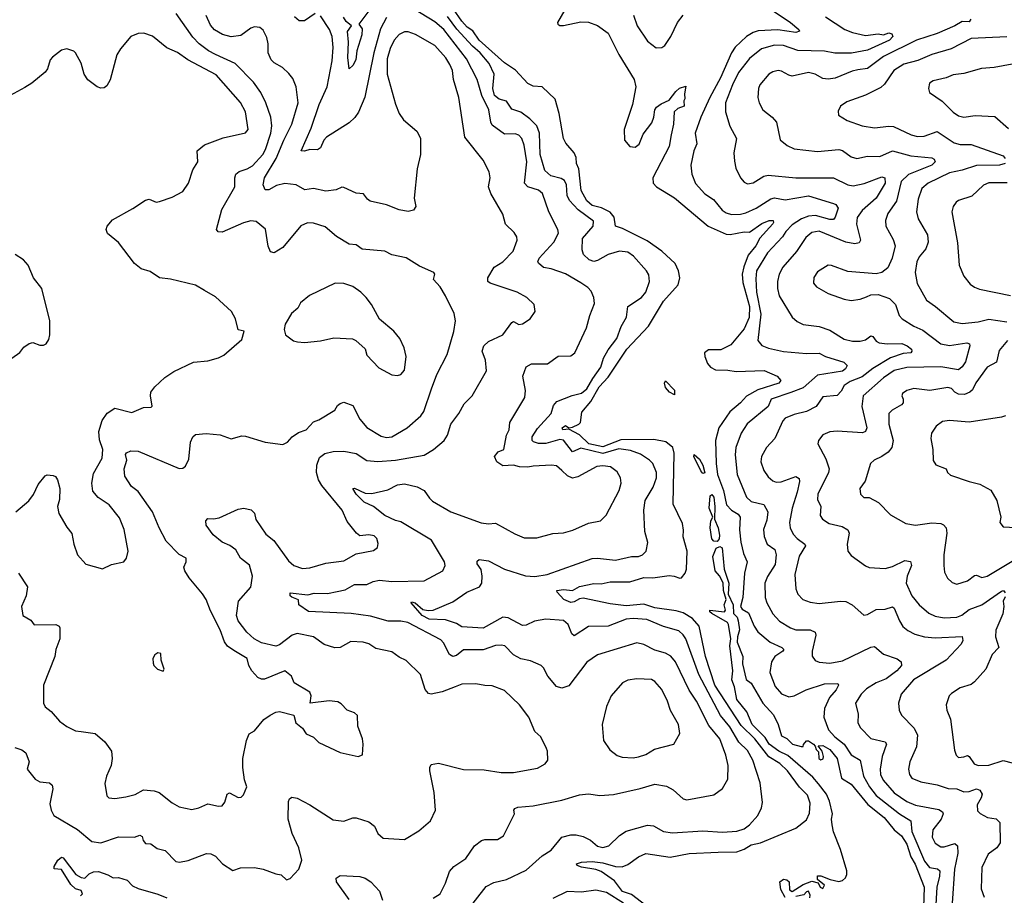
# Model space of a CAD drawing. Extents: x 1245432 to 1420865, y 606325 to 671314.
# Tile 51 of 256: x 1271042 to 1276551, y 650299 to 655200. Entities that reach past the tile are written whole.
import ezdxf

# ---------------------------------------------------------------- set-up
doc = ezdxf.new("R2010")
doc.units = 0

msp = doc.modelspace()

# ---------------------------------------------------------------- linework, layer by layer
at = {"layer": '0CON20XD'}
for points in [[(1275235.5, 655265), (1275354.3, 655185), (1275401.4, 655145), (1275404.2, 655135), (1275385, 655128.9), (1275283.1, 655143.1), (1275172.9, 655137.1), (1275145, 655128.6), (1275107.7, 655105), (1275045, 655045.4), (1275024.3, 655015), (1274963.3, 654875), (1274904.1, 654764.1), (1274853.3, 654655), (1274821.8, 654565), (1274830, 654505), (1274814.5, 654465), (1274797.5, 654385), (1274801.9, 654335), (1274823.9, 654283.9), (1274876, 654226), (1274923.5, 654193.5), (1274973.1, 654133.1), (1274995, 654118.8), (1275025, 654110), (1275075, 654110.6), (1275105, 654118.4), (1275162.5, 654145), (1275245, 654197.5), (1275265, 654202.7), (1275325, 654191.1), (1275455, 654213.2), (1275595, 654171.1), (1275608, 654165), (1275622, 654145), (1275605.4, 654095), (1275595, 654081.1), (1275575, 654080.7), (1275495, 654104.1), (1275455, 654099.5), (1275416.1, 654085), (1275365, 654051.3), (1275328, 654015), (1275310, 653985), (1275225.3, 653894.7), (1275165.4, 653795), (1275160.7, 653749.3), (1275165.3, 653675), (1275188.3, 653551.7), (1275171.8, 653405), (1275195, 653375.6), (1275231.8, 653361.8), (1275315, 653341.8), (1275445, 653332.1), (1275515, 653333.1), (1275551.4, 653315), (1275653, 653283), (1275671.2, 653265), (1275663.3, 653245), (1275645, 653232.6), (1275505, 653210.4), (1275425, 653138.4), (1275356.7, 653113.3), (1275246, 653075), (1275230, 653035), (1275113, 652937), (1275079.2, 652885), (1275049.7, 652805), (1275044.7, 652765), (1275056.7, 652655), (1275107.7, 652527.7), (1275135, 652503.2), (1275206, 652486), (1275227.8, 652445), (1275221.7, 652398.3), (1275204.6, 652345.4), (1275207.1, 652307.1), (1275224.2, 652265), (1275267.8, 652235), (1275275.4, 652205), (1275268.7, 652151.3), (1275225.9, 652084.1), (1275211.3, 652045), (1275213.4, 651965), (1275223.2, 651935), (1275255.6, 651875), (1275294.1, 651834.1), (1275355.3, 651795.3), (1275385, 651785.3), (1275465, 651784), (1275492, 651772), (1275497.1, 651755), (1275475.7, 651665.7), (1275476.7, 651636.7), (1275493.1, 651613.1), (1275514.6, 651604.6), (1275575, 651597.5), (1275645, 651611.4), (1275805, 651686.8), (1275825, 651690.5), (1275875, 651648.9), (1275952.4, 651622.4), (1275974.4, 651605), (1275975.5, 651585), (1275950, 651555), (1275890.4, 651509.6), (1275835, 651487.8), (1275780, 651455), (1275749.4, 651425), (1275719.2, 651375), (1275732.6, 651312.6), (1275732.2, 651265), (1275746.2, 651236.2), (1275805, 651176.4), (1275885, 651157.9), (1275892.3, 651145), (1275868.4, 651075), (1275856.4, 651005), (1275857.5, 650975), (1275872.6, 650942.6), (1275935, 650872.2), (1276005, 650823.7), (1276055, 650803.2), (1276185, 650778.9), (1276206, 650766), (1276209.5, 650755), (1276198.2, 650725), (1276151.2, 650665), (1276147.1, 650625), (1276165, 650591.1), (1276195, 650570.4), (1276215, 650570), (1276275, 650587.8), (1276290, 650575), (1276291.2, 650535), (1276273, 650445), (1276259.2, 650255)], [(1271015, 651126), (1271053.9, 651113.9), (1271075.7, 651095.7), (1271095.7, 651045), (1271084.3, 651005), (1271127.9, 650947.9), (1271154.5, 650934.5), (1271207.9, 650927.9), (1271224.3, 650915), (1271227.5, 650895), (1271210.2, 650810.2), (1271217.3, 650775), (1271232.2, 650745), (1271365, 650666.8), (1271445, 650599.1), (1271495, 650592.5), (1271595, 650626.2), (1271685, 650623.6), (1271715, 650636.2), (1271727.5, 650627.5), (1271732.5, 650605), (1271745, 650589.4), (1271775, 650586.9), (1271810.9, 650560.9), (1271855, 650550), (1271915, 650488.8), (1271935.6, 650484.4), (1271985, 650494.4), (1272087.5, 650532.5), (1272110.7, 650530.7), (1272137.2, 650517.2), (1272176.7, 650475), (1272235, 650437.5), (1272277, 650453), (1272356.4, 650453.6), (1272405, 650445.7), (1272475, 650419.2), (1272505, 650414), (1272535, 650386), (1272555, 650392.5), (1272602.9, 650445), (1272620, 650495), (1272603.5, 650565), (1272566.1, 650645), (1272544.7, 650725), (1272545.6, 650824.4), (1272550.6, 650839.4), (1272565, 650847.5), (1272595, 650842.5), (1272665.5, 650805.5), (1272795, 650721.4), (1272855, 650712.9), (1272905, 650732.5), (1272925, 650732.9), (1272995, 650710), (1273028, 650685), (1273045.6, 650645), (1273075, 650619.4), (1273195, 650610.8), (1273275, 650659.2), (1273340.8, 650715), (1273368.6, 650775), (1273361.4, 650875), (1273335.8, 650995), (1273336.2, 651015), (1273345, 651030), (1273385, 651038), (1273525, 651003.5), (1273640.9, 651000.9), (1273735, 650986.7), (1273805, 650986.7), (1273939.8, 651010.2), (1273982, 651035), (1273996.2, 651055), (1273996, 651105), (1273990.3, 651120.3), (1273957.5, 651185), (1273924.4, 651215), (1273890.6, 651295), (1273838.6, 651365), (1273753.8, 651445), (1273685, 651472), (1273645, 651472.5), (1273595, 651482.5), (1273515, 651480.6), (1273478, 651465), (1273405, 651436.9), (1273345, 651424.4), (1273328.7, 651428.7), (1273310, 651450), (1273284.2, 651535), (1273205, 651612.9), (1273165, 651631.9), (1273125, 651661.4), (1273035, 651680.9), (1272995, 651706.4), (1272964.4, 651715.6), (1272895, 651719.2), (1272835, 651685.8), (1272805, 651684.4), (1272745, 651703.1), (1272686.7, 651745), (1272593.8, 651763.8), (1272565.6, 651755), (1272495, 651701.1), (1272475, 651694), (1272395, 651711.9), (1272354.6, 651735), (1272312.5, 651772.5), (1272264.8, 651834.8), (1272254.7, 651865), (1272265.5, 651945), (1272335.7, 652024.3), (1272343.6, 652085), (1272327.3, 652147.2), (1272277.8, 652185), (1272252, 652232), (1272217.3, 652257.3), (1272174.7, 652274.7), (1272125, 652315.7), (1272085, 652370), (1272083.8, 652395), (1272095, 652408), (1272125.7, 652405.7), (1272158.2, 652411.8), (1272265, 652460.8), (1272295.5, 652465.5), (1272336.2, 652456.2), (1272355, 652438), (1272362.9, 652402.9), (1272419.7, 652319.7), (1272463, 652285), (1272545, 652170.9), (1272575, 652144.6), (1272625, 652128.8), (1272665, 652132.2), (1272755, 652157.1), (1272855, 652170.9), (1272925, 652210), (1273021.2, 652228.8), (1273044.2, 652245.8), (1273047.3, 652267.3), (1273039.6, 652295), (1273025, 652311.2), (1272995, 652316.9), (1272945, 652310), (1272925.8, 652325), (1272875, 652390.8), (1272845.3, 652455.3), (1272732.7, 652592.7), (1272713.9, 652625), (1272702.9, 652665), (1272703.6, 652706.4), (1272719.8, 652750.2), (1272748.3, 652771.7), (1272795, 652782.2), (1272855, 652785.4), (1272925, 652771.1), (1272985, 652732.5), (1273045, 652727.4), (1273145, 652734.2), (1273305, 652762), (1273356.9, 652795), (1273416, 652844), (1273435.3, 652874.7), (1273455, 652935.8), (1273499.2, 652995), (1273529.7, 653050.3), (1273574.2, 653095), (1273654.5, 653235), (1273647.3, 653295), (1273630, 653345), (1273639.5, 653375), (1273665, 653399.1), (1273745, 653435.6), (1273795, 653504.3), (1273805, 653510.8), (1273835, 653494.3), (1273855, 653497.5), (1273898.8, 653525), (1273925.9, 653565.9), (1273920, 653605), (1273878.8, 653645), (1273825, 653675.6), (1273674.5, 653724.5), (1273662, 653735), (1273661.2, 653755), (1273697.5, 653815), (1273745.5, 653845), (1273802.5, 653905), (1273825.9, 653965.9), (1273823.8, 653985), (1273807.9, 654007.9), (1273760.6, 654055), (1273745, 654111.2), (1273677.2, 654227.2), (1273665.6, 654265), (1273674.3, 654315), (1273668.6, 654348.6), (1273635, 654414.2), (1273532.9, 654542.9), (1273499.2, 654765), (1273469.1, 654865), (1273464, 654915), (1273449.2, 654949.2), (1273425.6, 654985.6), (1273365, 655056.2), (1273257, 655117), (1273215, 655132.7), (1273195, 655132.7), (1273165, 655117.3), (1273137.1, 655085), (1273115, 655039.2), (1273098.8, 654981.2), (1273098.8, 654895), (1273145, 654726.2), (1273164.7, 654674.7), (1273190.1, 654640.1), (1273264.4, 654575), (1273285, 654536.7), (1273284.5, 654445), (1273266.4, 654365), (1273249.7, 654200.3), (1273259.2, 654155), (1273245, 654134), (1273215, 654125.8), (1273165, 654135.7), (1273095, 654163.1), (1273003.6, 654183.6), (1272987.5, 654195), (1272965, 654225.8), (1272925, 654229.2), (1272855, 654260.8), (1272845, 654262), (1272813.2, 654246.8), (1272755, 654240.5), (1272685, 654254.4), (1272637.7, 654247.7), (1272588, 654275), (1272525, 654282.4), (1272478.4, 654271.6), (1272435, 654246.9), (1272415, 654248.1), (1272404.2, 654275), (1272411.1, 654315), (1272476.6, 654423.4), (1272518.9, 654525), (1272565, 654614.4), (1272599.2, 654735), (1272589.6, 654825), (1272570.6, 654870.6), (1272548.3, 654898.3), (1272511.9, 654931.9), (1272465, 654958.5), (1272449.6, 654975), (1272432.5, 655015), (1272432.9, 655065), (1272425, 655100), (1272405, 655142), (1272385, 655157.1), (1272355, 655160), (1272335, 655152.9), (1272278.6, 655111.4), (1272225, 655103.3), (1272176.4, 655116.4), (1272132.8, 655142.8), (1272108.7, 655168.7), (1272085, 655223.3)], [(1272445, 653900), (1272432.4, 653932.4), (1272416.8, 654026.8), (1272365, 654070), (1272335, 654073.3), (1272295, 654063.6), (1272175, 654010.6), (1272152.6, 654012.6), (1272143.3, 654025), (1272172.7, 654137.3), (1272245.3, 654264.7), (1272245.6, 654315), (1272251.9, 654335), (1272269.1, 654350.9), (1272315.3, 654364.7), (1272345, 654381.5), (1272402, 654445), (1272416.9, 654473.1), (1272447.1, 654565), (1272452.9, 654605), (1272446.5, 654655), (1272418.9, 654735), (1272391.6, 654791.6), (1272350.1, 654850.1), (1272247.8, 654955), (1272137.1, 655005), (1272097.5, 655025), (1272045.5, 655065), (1272011.5, 655101.5), (1271917.3, 655235)], [(1272695, 655234.3), (1272635, 655194.4), (1272605, 655192.9), (1272580, 655215)], [(1273095, 655211.5), (1273060.6, 655149.4), (1273023.3, 655015), (1272973.3, 654766.7), (1272938, 654682), (1272918, 654652), (1272885, 654623.5), (1272757.7, 654542.3), (1272743.9, 654526.1), (1272725, 654482), (1272707.8, 654472.2), (1272665, 654473.9), (1272634.6, 654464.6), (1272615.9, 654465.9), (1272672.2, 654592.2), (1272718.4, 654725), (1272762.9, 654825), (1272789.6, 654970.4), (1272795.2, 655045), (1272790, 655105), (1272774.7, 655145), (1272725, 655221.9)], [(1272995, 655250), (1272938.9, 655175), (1272958.8, 655148.8), (1272955.9, 655115), (1272928.8, 655025), (1272922.9, 654975), (1272905, 654943.1), (1272885, 654924.2), (1272877.6, 654987.6), (1272881.6, 655075), (1272876.9, 655133.1), (1272898.1, 655165), (1272869.4, 655189.4), (1272853.8, 655213.8)], [(1273545, 650212.3), (1273652.5, 650347.5), (1273695, 650371.1), (1273765, 650386.9), (1273875, 650439.1), (1273965, 650519.2), (1274015, 650550.8), (1274075, 650623.3), (1274125, 650637.1), (1274155, 650637.1), (1274195, 650627.5), (1274235, 650607.1), (1274275, 650573.3), (1274305, 650567.1), (1274338.6, 650575), (1274397.3, 650632.7), (1274435, 650657.3), (1274555, 650691.1), (1274588.2, 650688.2), (1274645, 650655.5), (1274695, 650648.5), (1274865, 650659.2), (1274975, 650651.5), (1275055, 650657.5), (1275095, 650670), (1275125, 650693.3), (1275171.9, 650745), (1275192.2, 650787.8), (1275198.7, 650818.7), (1275185, 650928.8), (1275144.6, 651055), (1275115, 651110), (1275065.5, 651155.5), (1275015, 651242.4), (1274964, 651305), (1274841, 651535), (1274769.4, 651735), (1274755, 651757.1), (1274729.5, 651779.5), (1274645, 651804.1), (1274551.7, 651841.7), (1274475, 651848.6), (1274435, 651844.2), (1274335, 651804.7), (1274225, 651803.8), (1274145, 651751.9), (1274132, 651762), (1274111.5, 651815), (1274085, 651836.8), (1273985.3, 651845.3), (1273922.7, 651832.7), (1273875, 651810.8), (1273855, 651809.6), (1273775, 651851.1), (1273745, 651855.7), (1273635, 651794.6), (1273515, 651800.8), (1273485, 651819.4), (1273425, 651840.5), (1273332.1, 651845), (1273294.2, 651865), (1273231.8, 651935), (1273235, 651940.8), (1273255, 651935.4), (1273297.9, 651897.9), (1273327.6, 651892.4), (1273355, 651895.6), (1273465, 651940.5), (1273544.2, 651995), (1273614.6, 652025.4), (1273627.8, 652045), (1273630, 652085), (1273623.3, 652123.3), (1273601.9, 652155), (1273601.1, 652168.9), (1273612.1, 652177.9), (1273665, 652171.4), (1273754.6, 652124.6), (1273872.4, 652087.6), (1273925, 652082.7), (1273993.3, 652095), (1274245, 652183.8), (1274275, 652186.4), (1274375, 652175.4), (1274465, 652194.5), (1274505, 652195.5), (1274525.8, 652205), (1274547.1, 652225), (1274555.7, 652274.3), (1274538.9, 652335), (1274534.5, 652455), (1274541.1, 652508.9), (1274586.5, 652583.5), (1274604.6, 652635), (1274604.6, 652665), (1274584.8, 652714.8), (1274565.4, 652735), (1274515, 652767.2), (1274459.2, 652789.2), (1274395, 652798), (1274305, 652772.3), (1274181.6, 652801.6), (1274135, 652780.8), (1274085, 652846.7), (1274065, 652850.3), (1273985, 652827.9), (1273945, 652827.5), (1273916.8, 652836.8), (1273910.2, 652845), (1273909.2, 652865), (1273938.4, 652911.6), (1274015.2, 652994.8), (1274029.2, 653040.8), (1274047.7, 653062.3), (1274133.4, 653096.6), (1274185, 653109.7), (1274215, 653133.4), (1274247.9, 653192.1), (1274293.4, 653255), (1274309.2, 653305), (1274335, 653351.9), (1274383.8, 653415), (1274407.3, 653482.7), (1274436.9, 653535), (1274445.5, 653594.5), (1274521.9, 653645), (1274545, 653674.3), (1274565.4, 653735), (1274561.7, 653771.7), (1274548.9, 653795), (1274475.7, 653875.7), (1274445, 653898.8), (1274397.5, 653905), (1274335, 653885.9), (1274275, 653851.1), (1274255, 653846.2), (1274228.6, 653855), (1274196.9, 653885), (1274189.1, 653910.9), (1274191.5, 653975), (1274250.9, 654045), (1274251.7, 654071.7), (1274165.9, 654135.9), (1274118.2, 654188.2), (1274104.7, 654215), (1274101.2, 654275), (1274090.5, 654300.5), (1274071.2, 654311.2), (1274014.5, 654325), (1273980.3, 654355), (1273954.5, 654445), (1273951.1, 654565), (1273935.1, 654605.1), (1273896.9, 654645), (1273845, 654681.8), (1273795, 654700), (1273765, 654743.5), (1273725, 654754.8), (1273698.8, 654775), (1273689, 654815), (1273697, 654895), (1273668.1, 654955), (1273618.4, 655015), (1273575, 655051.7), (1273487.6, 655147.6), (1273435, 655217.3)], [(1273541.3, 654981.3), (1273415, 655144.1), (1273365, 655188.8), (1273245, 655260.8)], [(1274545, 650240.9), (1274465, 650303.2), (1274415, 650319.2), (1274369.5, 650379.5), (1274295, 650432.5), (1274265, 650443.7), (1274185, 650456.6), (1274162, 650465), (1274158, 650475), (1274185.3, 650484.7), (1274245, 650487.9), (1274305, 650480.5), (1274375, 650460), (1274412.2, 650457.8), (1274445, 650471.4), (1274504, 650515), (1274545, 650532.2), (1274681.9, 650511.9), (1274787.9, 650532.1), (1274950.5, 650539.5), (1275055, 650541.6), (1275095, 650556.1), (1275135, 650580.9), (1275187.2, 650592.8), (1275385, 650673.8), (1275445, 650722), (1275461.1, 650758.9), (1275465.4, 650815), (1275450.1, 650860.1), (1275405, 650903.1), (1275338, 650995), (1275295, 651037.3), (1275233, 651073), (1275155, 651173.9), (1275078.5, 651248.5), (1274932, 651475), (1274879.8, 651635), (1274843.7, 651805), (1274807.2, 651847.2), (1274755, 651880), (1274715, 651891.3), (1274595, 651908.7), (1274535, 651928.2), (1274435, 651919.4), (1274345, 651930), (1274195, 651961.2), (1274175, 651958.8), (1274145, 651941.1), (1274125, 651937.3), (1274085.8, 651955), (1274050, 651995), (1274046.7, 652005), (1274085, 652009.7), (1274135, 652005.6), (1274175, 652027), (1274255, 652043.4), (1274295, 652042.9), (1274345, 652053.6), (1274455, 652053.4), (1274535, 652076.8), (1274585, 652075.8), (1274675, 652088.7), (1274704.7, 652084.7), (1274735, 652073.8), (1274745, 652075.6), (1274765, 652102.5), (1274772.2, 652125), (1274776.9, 652225), (1274754.5, 652305), (1274756.8, 652343.2), (1274750.1, 652380.1), (1274698.1, 652488.1), (1274703.5, 652773.5), (1274695.7, 652805.7), (1274656.3, 652836.3), (1274589.2, 652849.2), (1274405, 652847.4), (1274305, 652808.9), (1274227.1, 652825), (1274175, 652876.7), (1274115, 652907.5), (1274081.4, 652905), (1274076.4, 652915), (1274095, 652927.8), (1274115, 652916), (1274135, 652918.4), (1274170.6, 652935), (1274178.9, 652945), (1274187.7, 653002.2), (1274237.8, 653062.2), (1274284.5, 653145), (1274335, 653199.8), (1274439, 653355), (1274560.7, 653485), (1274645, 653624.7), (1274725.3, 653715), (1274735.8, 653755.8), (1274728.8, 653795), (1274710, 653835), (1274634.5, 653905), (1274552.2, 653962.2), (1274415, 654031.8), (1274375, 654043.5), (1274367.7, 654095), (1274345, 654122.6), (1274296.4, 654146.4), (1274245, 654159.4), (1274215.1, 654185.1), (1274184, 654244), (1274169.8, 654365), (1274157.6, 654395), (1274155, 654428.8), (1274143.5, 654455), (1274098.1, 654508.1), (1274084, 654535), (1274060.9, 654675), (1274037.1, 654755), (1273965, 654823.8), (1273915, 654828.6), (1273885, 654843.5), (1273816.8, 654916.8), (1273755, 654959.1), (1273612, 655085), (1273576.7, 655136.7), (1273545, 655158.7), (1273515, 655191.2), (1273468.9, 655258.9)], [(1274092.5, 655255), (1274051.2, 655185), (1274053.3, 655175), (1274065, 655168), (1274085, 655167.8), (1274182.1, 655187.9), (1274225, 655185.4), (1274275, 655168.1), (1274335, 655124), (1274394.4, 655005), (1274480.3, 654865), (1274489.2, 654825), (1274471.4, 654725), (1274424.7, 654585), (1274426.2, 654525), (1274455, 654489.4), (1274485, 654486.9), (1274507.2, 654502.8), (1274530.4, 654559.6), (1274578, 654622), (1274590, 654655), (1274595.3, 654695), (1274605, 654709.6), (1274630.9, 654729.1), (1274675, 654749.4), (1274712.3, 654797.7), (1274734, 654816), (1274768.6, 654828.6), (1274761.4, 654785), (1274763.9, 654756.1), (1274757.5, 654745), (1274760, 654715), (1274725, 654703.1), (1274703.5, 654685), (1274699.3, 654615), (1274686.2, 654556.2), (1274675, 654490), (1274583.8, 654315), (1274586.2, 654285), (1274604.5, 654265), (1274705, 654202.9), (1274893.4, 654045), (1274995, 653999.8), (1275016.6, 653996.6), (1275095, 654011.8), (1275125, 654011.5), (1275195, 654060), (1275235, 654076.6), (1275257.1, 654075), (1275260.5, 654065), (1275255, 654057.1), (1275183.7, 653976.3), (1275161.6, 653935), (1275118.7, 653881.3), (1275092.9, 653817.1), (1275085.2, 653775), (1275088.8, 653728.8), (1275125.3, 653595), (1275123.5, 653533.5), (1275095, 653469.1), (1275020.3, 653379.7), (1274965, 653352.8), (1274895, 653352.2), (1274874.4, 653335), (1274874.5, 653315), (1274890, 653275), (1274907.5, 653255), (1274935, 653240.6), (1275005, 653238.9), (1275050.7, 653230.7), (1275207.2, 653237.2), (1275280, 653205), (1275300.7, 653180.7), (1275290, 653165), (1275171.6, 653128.4), (1275108.2, 653091.8), (1275075, 653054.7), (1275015.3, 653005), (1274954.2, 652915), (1274935.2, 652845), (1274938.7, 652715), (1274947.1, 652655), (1274979.8, 652565), (1274996.9, 652485), (1275024.7, 652455), (1275062, 652432), (1275073.6, 652415), (1275068.8, 652345), (1275077.7, 652275), (1275091.3, 652211.3), (1275112.7, 652165), (1275097.2, 652102.8), (1275087.3, 651965), (1275075.2, 651915), (1275085, 651900), (1275119.9, 651879.9), (1275151.4, 651805), (1275172.8, 651772.8), (1275240.4, 651715), (1275307.1, 651685), (1275317.3, 651675), (1275312.2, 651665), (1275266.2, 651635), (1275248.4, 651605), (1275239.7, 651545), (1275268.3, 651468.3), (1275305, 651425.6), (1275345, 651410), (1275375, 651414.5), (1275441.7, 651448.3), (1275545, 651482.5), (1275618.8, 651485), (1275624.1, 651474.1), (1275610.8, 651449.2), (1275573.7, 651406.3), (1275544.2, 651345), (1275541.8, 651295), (1275567.7, 651225), (1275603.5, 651185), (1275655.2, 651145.2), (1275695, 651084.7), (1275744.7, 651054.7), (1275762.4, 650965), (1275796.5, 650905), (1275835, 650857.4), (1275965, 650754.3), (1276028.5, 650715), (1276032.8, 650655), (1276105, 650490.4), (1276132.9, 650455), (1276177.8, 650447.8), (1276190.3, 650435), (1276189.2, 650405), (1276173.7, 650345), (1276166.5, 650215)], [(1274476.5, 655225), (1274497.5, 655165), (1274555, 655079.2), (1274603, 655043), (1274635, 655044), (1274651.2, 655055), (1274684.6, 655105), (1274722.7, 655185), (1274753.9, 655226.1)], [(1275551.1, 655215), (1275658.6, 655145), (1275701.7, 655128.3), (1275775, 655110.7), (1275845, 655120.3), (1275875, 655114.3), (1275905, 655126.2), (1275921.5, 655121.5), (1275926.4, 655105), (1275908.9, 655085), (1275785, 655029.7), (1275696.6, 655013.4), (1275602.3, 655012.3), (1275545, 655023.5), (1275395, 655027.2), (1275315, 655055.3), (1275265, 655057.5), (1275192.6, 655037.4), (1275125, 654982.1), (1275064.7, 654905), (1275029.7, 654835), (1274990.3, 654735), (1274991.2, 654685), (1275014.6, 654604.6), (1275053.1, 654535), (1275038.1, 654455), (1275041.4, 654408.6), (1275049.7, 654369.7), (1275074.4, 654315), (1275095, 654290), (1275115, 654281.9), (1275145, 654286.9), (1275205, 654323.5), (1275230.5, 654329.5), (1275385, 654314.7), (1275595, 654315.4), (1275674.8, 654274.8), (1275705, 654270.8), (1275766.6, 654283.4), (1275865, 654320.4), (1275883.1, 654315), (1275884.2, 654285), (1275835, 654200), (1275755, 654131.5), (1275727.9, 654092.1), (1275723.8, 654055), (1275747.1, 653965), (1275739.1, 653950.9), (1275715, 653946.2), (1275663.8, 653953.8), (1275515, 654015.3), (1275475, 654008.8), (1275439.7, 653980.3), (1275387.9, 653902.1), (1275312.5, 653815), (1275292, 653775), (1275281.1, 653735), (1275282, 653695), (1275291.8, 653655), (1275365, 653534.2), (1275391.2, 653511.2), (1275425, 653494.4), (1275515, 653483.1), (1275575, 653461.8), (1275655, 653411.1), (1275701.2, 653401.2), (1275745, 653400.4), (1275775, 653408.2), (1275805, 653429.6), (1275815, 653427.1), (1275835, 653399.6), (1275850.5, 653390.5), (1275894.8, 653384.8), (1275977.3, 653387.2), (1276007.5, 653375), (1276032.2, 653355), (1276034.4, 653345), (1276027.5, 653335), (1275985, 653330.8), (1275915, 653307.6), (1275815, 653247.8), (1275755, 653201.6), (1275688.5, 653175), (1275655, 653152.2), (1275639.1, 653120.9), (1275615, 653097.1), (1275535, 653088.6), (1275498.9, 653035), (1275445, 653006.8), (1275375, 652990.7), (1275325, 652969.4), (1275311.9, 652955), (1275267.5, 652855), (1275221.1, 652805), (1275192.2, 652755), (1275189.5, 652725), (1275205, 652676), (1275230.5, 652640.5), (1275255, 652619.5), (1275275, 652611.8), (1275302.6, 652612.6), (1275385, 652643.5), (1275402.6, 652632.6), (1275404.6, 652615), (1275392.6, 652555), (1275364.7, 652465.3), (1275349.7, 652385), (1275353.4, 652355), (1275369.9, 652319.9), (1275391.5, 652295), (1275434.5, 652265), (1275439.1, 652255), (1275403.2, 652196.8), (1275379.2, 652095), (1275383.7, 652013.7), (1275395, 651984), (1275424, 651955), (1275465, 651938.9), (1275515, 651932.7), (1275635, 651945.5), (1275665, 651942.9), (1275700, 651925), (1275765, 651866.2), (1275785, 651870), (1275835, 651898.1), (1275885, 651900.5), (1275925, 651912.5), (1275935.3, 651905.3), (1275964.8, 651834.8), (1275984.2, 651804.2), (1276010.6, 651780.6), (1276051.1, 651761.1), (1276104.7, 651744.7), (1276165, 651739.5), (1276315, 651747.1), (1276318.5, 651725), (1276310, 651705), (1276225, 651615.5), (1276042.2, 651505), (1275974.5, 651425), (1275958.9, 651375), (1275961.9, 651335), (1275976.3, 651306.3), (1276046.1, 651233.9), (1276065.5, 651195), (1276059.4, 651130.6), (1276023.1, 651045), (1276014.4, 651005), (1276021.1, 650975), (1276034.4, 650955), (1276083.8, 650933.8), (1276175, 650917.1), (1276236.1, 650896.1), (1276285, 650894.7), (1276325, 650877.8), (1276355, 650879.4), (1276395, 650894.3), (1276415, 650887.5), (1276426.9, 650865), (1276422.5, 650845), (1276400, 650805), (1276401.3, 650771.3), (1276416.4, 650756.4), (1276456.7, 650735), (1276506.4, 650726.4), (1276526.2, 650706.2), (1276527.7, 650592.3), (1276510, 650565), (1276461.3, 650528.7), (1276425.7, 650455), (1276421.1, 650335), (1276437.6, 650287.6)], [(1276363, 655203), (1276355, 655188.5), (1276315, 655189.2), (1276274.4, 655165), (1276175, 655122), (1276060.5, 655085), (1275875, 654994.3), (1275785, 654926.2), (1275731.6, 654918.4), (1275698.9, 654911.1), (1275605, 654873.3), (1275565, 654866.2), (1275535, 654871.2), (1275492, 654895), (1275455, 654904.6), (1275364.6, 654884.6), (1275345, 654888.9), (1275305, 654912.2), (1275285, 654915.6), (1275255, 654908.9), (1275232.9, 654895), (1275183.3, 654835), (1275175.5, 654814.5), (1275172.2, 654765), (1275179.4, 654735), (1275200.8, 654695), (1275252.9, 654655), (1275276.9, 654626.9), (1275296.8, 654526.8), (1275336.2, 654495), (1275375, 654477.8), (1275505, 654462.1), (1275625, 654473.5), (1275645, 654467.8), (1275695, 654432.5), (1275725, 654422.1), (1275785, 654435.5), (1275855, 654434.5), (1275925, 654466.2), (1276028.3, 654438.3), (1276145, 654426.9), (1276158.8, 654418.8), (1276164.5, 654405), (1276146.4, 654385), (1276015.7, 654334.3), (1275974.1, 654295), (1275948, 654185), (1275899.6, 654115), (1275885.6, 654075.6), (1275888.5, 654045), (1275929.5, 653969.5), (1275939.6, 653935), (1275923.3, 653865), (1275898.5, 653811.5), (1275865.4, 653784.6), (1275835, 653777.8), (1275675, 653790), (1275585, 653824.2), (1275565, 653826), (1275505, 653788.8), (1275485, 653757.5), (1275484, 653726), (1275500, 653705), (1275565, 653667.1), (1275655, 653635.7), (1275695, 653628.1), (1275745, 653635.8), (1275779.3, 653649.3), (1275805, 653659.4), (1275845, 653662.5), (1275908.5, 653638.5), (1275942.2, 653605), (1275963.3, 653545), (1275980, 653525), (1276044.2, 653485), (1276095, 653461.6), (1276195, 653384.7), (1276245, 653375.8), (1276340.9, 653390.9), (1276355.5, 653385.5), (1276358.9, 653375), (1276334.7, 653285), (1276315, 653256), (1276295, 653240.8), (1276195, 653257.4), (1276005, 653253), (1275935, 653236.6), (1275874.6, 653195), (1275760.4, 653095), (1275754.6, 653035), (1275781.5, 652915), (1275774.6, 652895.4), (1275757.5, 652887.5)], [(1271020, 652445), (1271092.8, 652507.2), (1271118.3, 652541.7), (1271145, 652597.5), (1271185, 652647.5), (1271195, 652652.5), (1271229.3, 652649.3), (1271243, 652643), (1271252.5, 652625), (1271265.8, 652575), (1271264.2, 652515), (1271253.1, 652475), (1271261.4, 652435), (1271305, 652360), (1271334.3, 652324.3), (1271344.4, 652264.4), (1271364.4, 652204.4), (1271411.7, 652151.7), (1271505, 652126.7), (1271555, 652150), (1271625, 652166.2), (1271640, 652185), (1271648.1, 652225), (1271627, 652347), (1271601.1, 652411.1), (1271542.9, 652485), (1271481.2, 652525), (1271450.9, 652560.9), (1271445.8, 652605.8), (1271455, 652660), (1271503.3, 652745), (1271507.3, 652795), (1271488.5, 652848.5), (1271484.5, 652895), (1271503, 652957), (1271531.9, 652998.1), (1271575, 653025.8), (1271669.2, 653000.8), (1271735, 653028.8), (1271778.3, 653031.7), (1271782.5, 653037.5), (1271773.3, 653095), (1271775.8, 653115), (1271798, 653145), (1271853.7, 653196.3), (1271905, 653230), (1272015, 653282), (1272095, 653291.2), (1272153.6, 653306.4), (1272185, 653322.5), (1272285, 653410), (1272297, 653457), (1272263.9, 653463.9), (1272249.2, 653525), (1272227.3, 653567.3), (1272138.3, 653648.3), (1272075, 653683.8), (1272025, 653713.8), (1271885, 653747.1), (1271824.2, 653754.2), (1271771.2, 653791.2), (1271721.2, 653805), (1271684.6, 653834.6), (1271595, 653952), (1271533, 654003), (1271526.2, 654025), (1271531.2, 654045), (1271560.7, 654079.3), (1271675, 654142.5), (1271745, 654190), (1271765.7, 654195.7), (1271805, 654178.8), (1271825, 654182), (1271895, 654206.2), (1271955, 654238.8), (1271986, 654285), (1272011.3, 654358.7), (1272038.1, 654405), (1272035, 654466), (1272075, 654499.2), (1272181.2, 654538.8), (1272305, 654565.7), (1272320, 654585), (1272305.5, 654685), (1272277.3, 654737.3), (1272140.5, 654890.5), (1271982.5, 654975), (1271925, 655015.4), (1271865, 655042.2), (1271785, 655106.9), (1271736.1, 655123.9), (1271705, 655123.3), (1271663.9, 655106.1), (1271605, 655037.5), (1271585.9, 655004.1), (1271547.6, 654862.4), (1271530.3, 654829.7), (1271515, 654818), (1271495, 654816), (1271475, 654824.2), (1271422.4, 654862.4), (1271402.5, 654895), (1271385.9, 654955.9), (1271353.3, 655015), (1271345, 655023.3), (1271305, 655036.2), (1271275, 655028.8), (1271225, 654990), (1271212.5, 654975), (1271198, 654925), (1271185, 654906.7), (1271110, 654845), (1271069.8, 654820.2), (1270947.4, 654752.6)], [(1276565, 655103.2), (1276365, 655095.3), (1276252.8, 655037.2), (1276145, 655004.7), (1276067.9, 654972.1), (1275988.9, 654951.1), (1275933.6, 654916.4), (1275881, 654839), (1275860.5, 654819.5), (1275775, 654776.9), (1275670.8, 654739.2), (1275634, 654715), (1275622.3, 654687.7), (1275624, 654665), (1275671.2, 654635), (1275755, 654606.5), (1275825, 654593.8), (1275905, 654604), (1275931.3, 654601.3), (1276029.2, 654555), (1276065, 654545.9), (1276102, 654548), (1276175, 654574.6), (1276269.9, 654509.9), (1276305, 654502.1), (1276365, 654500.4), (1276545, 654437.5), (1276555, 654423.3)], [(1273355, 650282.9), (1273395, 650306.7), (1273425, 650366.7), (1273447.4, 650432.6), (1273470.4, 650459.6), (1273538, 650505), (1273587.5, 650575), (1273625, 650606), (1273645, 650611.2), (1273715, 650610.8), (1273749.1, 650630.9), (1273810, 650755), (1273807.5, 650775), (1273812.5, 650785), (1273828.8, 650791.2), (1273915, 650800), (1274075, 650832), (1274175, 650861.8), (1274225, 650867.5), (1274287.2, 650857.2), (1274365, 650862.3), (1274513.8, 650896.2), (1274595, 650921.5), (1274660.2, 650910.2), (1274698.2, 650888.2), (1274755, 650838.9), (1274775, 650832.2), (1274925, 650860.5), (1274973.4, 650896.6), (1275005, 650948.8), (1275006.7, 651025), (1274993.3, 651083.3), (1274958.8, 651175), (1274898.5, 651248.5), (1274828.4, 651385), (1274787.7, 651447.7), (1274711.3, 651605), (1274685, 651638.2), (1274655, 651654.5), (1274595, 651671.8), (1274535, 651702.5), (1274495, 651711.5), (1274275.4, 651644.6), (1274215, 651604.3), (1274115, 651471.9), (1274075, 651458.5), (1274045, 651468), (1273997.5, 651525), (1273972.1, 651572.1), (1273958.8, 651585), (1273900.9, 651610.9), (1273845, 651622.5), (1273805, 651645.6), (1273755.7, 651695), (1273735, 651699.6), (1273705, 651696.2), (1273635, 651673.3), (1273525, 651673.6), (1273485, 651641.1), (1273465, 651635.6), (1273447.4, 651647.4), (1273412.6, 651712.6), (1273398, 651728), (1273214, 651825), (1273175, 651833.1), (1273103.3, 651833.3), (1273005, 651860.5), (1272896.3, 651876.3), (1272657.5, 651887.5), (1272604, 651925), (1272601.8, 651951.8), (1272565, 651966.7), (1272555.6, 651975), (1272555, 651992.5), (1272655, 651980), (1272690, 651990), (1272765, 651988.2), (1272818.7, 651998.7), (1272862.3, 652007.7), (1272915, 652037.7), (1272985, 652039.1), (1273018.8, 652055), (1273055, 652062.5), (1273125, 652055.8), (1273305, 652059.6), (1273410, 652115), (1273423.1, 652145), (1273418.5, 652165), (1273346.1, 652286.1), (1273175, 652390), (1273145, 652396.4), (1273085, 652424.5), (1273021.9, 652475), (1272969.7, 652499.7), (1272925.4, 652545), (1272906.7, 652575), (1272915, 652578.1), (1272975, 652549.6), (1273012.7, 652547.3), (1273101.7, 652568.3), (1273155, 652596), (1273195, 652601.2), (1273265.6, 652585.6), (1273305.5, 652565.5), (1273335, 652520.8), (1273352.5, 652505), (1273455, 652444.5), (1273624, 652384), (1273665, 652377.8), (1273705, 652381.9), (1273812, 652322), (1273865, 652299.2), (1273935, 652299.2), (1274025, 652324), (1274085, 652327.5), (1274137.6, 652342.4), (1274225, 652381.4), (1274291.2, 652395), (1274322.7, 652427.3), (1274395.5, 652565), (1274406.4, 652605), (1274404.4, 652635), (1274385, 652670), (1274346.9, 652696.9), (1274305, 652703.4), (1274271.9, 652698.1), (1274165, 652640.9), (1274135, 652634.5), (1274106.5, 652646.5), (1274075, 652676.5), (1274045, 652702.9), (1274017.2, 652707.2), (1273915, 652701.4), (1273885, 652694.4), (1273837.6, 652697.6), (1273805, 652707.1), (1273745, 652702.9), (1273711.2, 652725), (1273698.8, 652755), (1273719.7, 652780.3), (1273750, 652795), (1273765.9, 652874.1), (1273780, 652905), (1273784.3, 652945), (1273868.1, 653085), (1273872.2, 653125), (1273856.2, 653203.8), (1273875, 653257.5), (1273905, 653273.1), (1273995, 653274.5), (1274054.3, 653315.7), (1274125, 653317.5), (1274147.5, 653335), (1274214.2, 653475), (1274232, 653545), (1274258.8, 653611.2), (1274254.2, 653645), (1274239.7, 653679.7), (1274221.1, 653701.1), (1274182.5, 653727.5), (1274096.5, 653776.5), (1274015, 653805.5), (1273972.1, 653812.1), (1273945, 653836.2), (1273941.1, 653845), (1273948.5, 653865), (1274030, 653955), (1274056.7, 654005), (1274053.3, 654025), (1274002.9, 654125), (1273966.9, 654226.9), (1273945, 654246.2), (1273885, 654263.5), (1273867.1, 654285), (1273880.3, 654405), (1273865, 654496.7), (1273851.5, 654535), (1273835, 654553.1), (1273815, 654561.1), (1273755, 654560), (1273685, 654610), (1273677.3, 654627.2), (1273667.7, 654695), (1273626.9, 654775), (1273601.6, 654865), (1273541.3, 654981.3)], [(1276595, 654951.5), (1276495, 654931.9), (1276422.8, 654927.2), (1276325, 654899.5), (1276265, 654891.1), (1276225, 654874.5), (1276152.6, 654857.4), (1276132, 654845), (1276126, 654815), (1276133, 654793), (1276204.1, 654744.1), (1276265, 654683.1), (1276295, 654662.5), (1276325, 654654.5), (1276387.2, 654662.8), (1276498.6, 654658.6), (1276575, 654590.8)], [(1276555, 654394.4), (1276524.6, 654385.4), (1276395, 654383), (1276315, 654356.9), (1276245, 654342.2), (1276125, 654285.4), (1276090, 654255), (1276069.1, 654195), (1276060, 654125), (1276068.6, 654085), (1276120.6, 653995), (1276125.5, 653955), (1276112.8, 653917.2), (1276075, 653872), (1276062.2, 653845), (1276051.9, 653785), (1276064, 653724), (1276115, 653630), (1276166, 653595), (1276268, 653508), (1276315, 653499.1), (1276405, 653508.9), (1276465, 653522.9), (1276565, 653509.4)], [(1276567.2, 654287.2), (1276465, 654286.9), (1276435, 654274.5), (1276368.8, 654211.2), (1276295, 654187.8), (1276281.7, 654178.3), (1276264.4, 654155), (1276257.8, 654125), (1276288.7, 653951.3), (1276298.6, 653825), (1276324.5, 653764.5), (1276360.3, 653720.3), (1276383.4, 653703.4), (1276412.4, 653692.4), (1276585, 653655.5)], [(1271035, 652101.2), (1271085.6, 652025), (1271078.9, 651975), (1271051.5, 651915), (1271058.8, 651865), (1271105, 651838.8), (1271122.9, 651812.9), (1271245, 651814), (1271263.3, 651805), (1271266, 651795), (1271266.7, 651735), (1271244.4, 651675), (1271238.5, 651635), (1271174.3, 651475), (1271176, 651375), (1271185, 651353.3), (1271218.3, 651328.3), (1271265, 651273.3), (1271305, 651243.8), (1271355, 651218.8), (1271385, 651216.2), (1271465, 651204), (1271518.3, 651158.3), (1271556, 651106), (1271560, 651065), (1271554.4, 651025), (1271527.5, 650965), (1271518.8, 650925), (1271530, 650855), (1271540, 650845), (1271575, 650841.2), (1271635, 650850), (1271687.6, 650862.4), (1271735, 650889.4), (1271795, 650884.2), (1271822.5, 650875), (1271895, 650815.8), (1271935, 650793.1), (1272005, 650779.4), (1272045, 650788.1), (1272095, 650811.4), (1272155, 650797.5), (1272175, 650800), (1272190.2, 650819.8), (1272202.1, 650865), (1272215, 650872.9), (1272265, 650845.7), (1272281.2, 650848.8), (1272295, 650862), (1272313.6, 650905), (1272299.5, 650945), (1272290, 651015), (1272290.8, 651065), (1272310, 651165), (1272326.7, 651203.3), (1272355, 651220), (1272407.9, 651282.1), (1272442.9, 651307.1), (1272475, 651323.8), (1272495, 651326.7), (1272575, 651306.2), (1272586.2, 651265), (1272623.8, 651235), (1272645, 651203.3), (1272685, 651183.8), (1272715, 651153.8), (1272835, 651098.1), (1272935, 651076.2), (1272960, 651085), (1272964, 651145), (1272959.2, 651175), (1272933.5, 651245), (1272931.2, 651305), (1272915, 651320), (1272875, 651334.2), (1272841.1, 651371.1), (1272822, 651382), (1272773.4, 651386.6), (1272667.5, 651375), (1272672.2, 651415), (1272665.5, 651435.5), (1272578.3, 651488.3), (1272563.3, 651525), (1272525, 651554.3), (1272411.2, 651508.8), (1272395, 651508.6), (1272375, 651518.1), (1272340, 651555), (1272324.4, 651585), (1272314, 651625), (1272240.7, 651669.3), (1272205, 651693.3), (1272187.3, 651717.3), (1272164, 651785), (1272110.2, 651890.2), (1272085, 651953.8), (1272065, 651986), (1271989.2, 652075), (1271966.2, 652115), (1271960, 652135), (1271973.8, 652165), (1271973.3, 652185), (1271935, 652206.7), (1271860.7, 652280.7), (1271822.1, 652355), (1271785.9, 652445), (1271705, 652559.5), (1271667.9, 652587.9), (1271629.6, 652645), (1271626.5, 652685), (1271642.2, 652735), (1271634.5, 652765.5), (1271640, 652775), (1271663.5, 652786.5), (1271705, 652784.6), (1271935, 652688.1), (1271955, 652689.2), (1271969.8, 652700.2), (1271989.1, 652739.1), (1271997.1, 652835), (1272010, 652865), (1272025, 652877.5), (1272085, 652883.8), (1272163.4, 652876.6), (1272225, 652854.2), (1272285, 652870), (1272305, 652868.8), (1272415.8, 652835.8), (1272515, 652821.2), (1272540, 652835), (1272565.7, 652865), (1272601.3, 652888.7), (1272645, 652904.5), (1272685, 652948.5), (1272715, 652959.4), (1272805, 653014.2), (1272820.5, 653039.5), (1272835, 653052.5), (1272855, 653058.8), (1272905, 653041.2), (1272944.7, 652964.7), (1272985, 652917.1), (1273065, 652868.5), (1273095, 652861.8), (1273125, 652864.6), (1273210.6, 652915), (1273286.7, 652983.3), (1273302.9, 653007.1), (1273346.7, 653133.3), (1273375, 653213.8), (1273434.2, 653325), (1273471.9, 653455), (1273480, 653515), (1273473.8, 653555), (1273424.3, 653655), (1273394.4, 653705), (1273358, 653745), (1273363.8, 653775), (1273358.8, 653785), (1273279.4, 653819.4), (1273205, 653867.3), (1273123.7, 653883.7), (1273085, 653904), (1272957.5, 653915), (1272925, 653939.4), (1272885, 653943.1), (1272815, 653986.4), (1272750.5, 654040.5), (1272685, 654061.5), (1272652.3, 654062.3), (1272615, 654045.7), (1272515, 653924.3), (1272465, 653894.2), (1272445, 653900)], [(1270997.5, 653305), (1271043, 653337), (1271065, 653367.5), (1271095, 653387.5), (1271115, 653392.5), (1271155, 653377.5), (1271175, 653377.5), (1271190, 653385), (1271205, 653410), (1271211.2, 653435), (1271210, 653515), (1271166.1, 653696.1), (1271120, 653755), (1271088.8, 653825), (1271063.3, 653855), (1271015.8, 653885.8)], [(1273155, 653208), (1273175, 653213.8), (1273195, 653237.5), (1273203.5, 653315), (1273193.4, 653363.4), (1273169.2, 653415), (1273135, 653456.2), (1273055, 653524), (1273010.8, 653605), (1272980, 653645), (1272951.2, 653675), (1272905, 653706), (1272855, 653723.1), (1272807.5, 653725), (1272664, 653656), (1272612.5, 653615), (1272597.5, 653585), (1272562.5, 653555), (1272527.5, 653495), (1272522.5, 653465), (1272530, 653435), (1272573, 653403), (1272597, 653397), (1272635, 653393.3), (1272725, 653402.5), (1272798.8, 653418.8), (1272903.9, 653413.9), (1272922.5, 653405), (1272975, 653356.7), (1272985, 653322.5), (1273052, 653252), (1273125, 653212), (1273155, 653208)], [(1276568.7, 653405), (1276522.2, 653347.8), (1276506.5, 653283.5), (1276455.4, 653254.6), (1276391.9, 653168.1), (1276372.2, 653127.8), (1276358.1, 653115), (1276327.7, 653102.3), (1276295, 653104.2), (1276274.4, 653114.4), (1276255, 653135.3), (1276235, 653141.3), (1276134.6, 653124.6), (1276045, 653135.4), (1276006.2, 653125), (1275982, 653108), (1275977.5, 653095), (1275985.8, 653075), (1275984.4, 653055.6), (1275975.7, 653045), (1275923.3, 653015), (1275904.4, 652995), (1275904.6, 652935), (1275928.5, 652845), (1275921.5, 652805), (1275900.8, 652779.2), (1275865, 652754.5), (1275822, 652735), (1275802, 652715), (1275773, 652617), (1275742.9, 652575), (1275745.7, 652545), (1275765, 652525.7), (1275795.6, 652525.6), (1275847.8, 652497.8), (1275915, 652429.2), (1275999.5, 652379.5), (1276055, 652370.8), (1276145, 652383.6), (1276195, 652379.2), (1276211.7, 652371.7), (1276225.6, 652355.6), (1276230, 652325), (1276211.8, 652205), (1276211.9, 652145), (1276217.3, 652107.3), (1276233.2, 652073.2), (1276259.1, 652049.1), (1276285, 652040.6), (1276345, 652058.8), (1276385, 652088.1), (1276395, 652090.6), (1276425, 652077.9), (1276455, 652084.5), (1276595, 652168.2)], [(1274705, 653100.8), (1274677.5, 653115), (1274655, 653140.8), (1274649.6, 653165), (1274655, 653178.9), (1274705, 653125.5), (1274705, 653100.8)], [(1276557.9, 652982.1), (1276535, 652974.5), (1276355, 652947.3), (1276245, 652957.3), (1276205, 652950.5), (1276170, 652925), (1276143.1, 652885), (1276140.5, 652855), (1276151.8, 652795), (1276152.4, 652732.4), (1276168.3, 652708.3), (1276225, 652685.8), (1276234, 652665), (1276250.9, 652650.9), (1276354.6, 652614.6), (1276415, 652600.6), (1276475, 652565.7), (1276509.3, 652509.3), (1276530.8, 652415), (1276526.7, 652385), (1276545, 652362), (1276615, 652357.5)], [(1275757.5, 652887.5), (1275615, 652896.5), (1275575, 652892.5), (1275535, 652876.7), (1275510.8, 652845), (1275507.5, 652825), (1275552.5, 652742.5), (1275571.8, 652685), (1275568.2, 652665), (1275508.5, 652545), (1275505.5, 652515), (1275524.5, 652475), (1275520.8, 652425), (1275534, 652405), (1275570.2, 652380.2), (1275643.9, 652363.9), (1275675.8, 652345), (1275683.1, 652325), (1275672.5, 652265), (1275675.8, 652225), (1275695, 652200), (1275775, 652143.1), (1275795, 652134.4), (1275885, 652127.8), (1275925, 652139.1), (1275995, 652172.5), (1276026.6, 652166.6), (1276030.9, 652145), (1276007.1, 652085), (1276002.8, 652045), (1276033.8, 651975), (1276074.2, 651924.2), (1276128.2, 651878.2), (1276165, 651860.4), (1276215, 651851.6), (1276285, 651855.9), (1276314, 651866), (1276355, 651897.9), (1276425, 651925.3), (1276535, 652001.9), (1276545.6, 652005.6), (1276555, 651991.2)], [(1274865, 652659.4), (1274852.4, 652675), (1274814.7, 652755), (1274815, 652766), (1274845, 652740.8), (1274865, 652707.1), (1274875, 652662.9), (1274865, 652659.4)], [(1274945, 652279.4), (1274925, 652280.9), (1274914.8, 652294.8), (1274904.7, 652355), (1274909.6, 652395), (1274920, 652415), (1274899.8, 652465), (1274905.5, 652534.5), (1274915, 652542.2), (1274925, 652527.5), (1274931.5, 652475), (1274930, 652405), (1274949.8, 652355), (1274957.9, 652315), (1274955.9, 652294.1), (1274945, 652279.4)], [(1275325, 650285.7), (1275301.5, 650331.5), (1275294.3, 650375), (1275315, 650389.7), (1275335, 650386.1), (1275347.3, 650375), (1275348.9, 650328.9), (1275365, 650320), (1275425, 650359.2), (1275475, 650377.1), (1275508.8, 650368.8), (1275520.8, 650345), (1275535, 650336.7), (1275545.8, 650355.8), (1275505, 650387.5), (1275505, 650408), (1275525, 650407.1), (1275576.6, 650386.6), (1275625, 650376), (1275645, 650381.2), (1275663.1, 650396.9), (1275670.8, 650415), (1275670, 650435), (1275634.6, 650555), (1275595, 650653.3), (1275587, 650693), (1275583.8, 650725), (1275590, 650755), (1275573.5, 650825), (1275555.3, 650865), (1275512.2, 650922.2), (1275479.5, 650959.5), (1275340.6, 651080.6), (1275288.7, 651105), (1275236.2, 651145), (1275212.6, 651182.6), (1275140, 651255), (1275110, 651325), (1275054.6, 651395), (1275042, 651465), (1275025.6, 651505), (1275031.8, 651555), (1275014.7, 651694.7), (1275021.1, 651735), (1275008.4, 651815), (1275001.9, 651825), (1274915, 651875.6), (1274903.8, 651885), (1274902.5, 651895), (1274985.2, 651884.8), (1274991.6, 651895), (1274984.1, 651925), (1274994.2, 651955), (1274979.6, 652005), (1274977.7, 652047.7), (1274956.7, 652086.7), (1274932.8, 652115), (1274919.3, 652195), (1274938.4, 652241.6), (1274958.9, 652251.1), (1274972.7, 652242.8), (1274984.2, 652125), (1275010.6, 652045), (1275005.7, 651985), (1275033.2, 651925), (1275036.7, 651876.7), (1275055.9, 651855), (1275062.4, 651835), (1275069.2, 651785), (1275057.5, 651745), (1275056.4, 651715), (1275087.9, 651635), (1275086.4, 651595), (1275107.3, 651507.3), (1275135, 651486.2), (1275199.4, 651375), (1275259.8, 651309.8), (1275285.6, 651255), (1275305, 651191.4), (1275335, 651176.2), (1275366.2, 651145), (1275415, 651131.2), (1275425, 651132.5), (1275427.9, 651142.1), (1275445, 651164), (1275455, 651164), (1275483.3, 651145), (1275493.3, 651133.3), (1275497.5, 651115), (1275512, 651102), (1275514, 651065), (1275525, 651057.5), (1275538.3, 651061.7), (1275540, 651075), (1275532.5, 651105), (1275510, 651135), (1275535, 651136.9), (1275575, 651115.6), (1275616.7, 651065), (1275640, 650955), (1275695, 650921.5), (1275787.7, 650807.7), (1275878.2, 650735), (1275935.3, 650665.3), (1275975, 650630.8), (1276005, 650585.4), (1276028.9, 650515), (1276052.2, 650472.2), (1276102.7, 650345), (1276097.4, 650175)], [(1276555, 651968.8), (1276543.8, 651945), (1276547.6, 651915), (1276542.1, 651875), (1276502.8, 651782.8), (1276502.3, 651745), (1276520.8, 651685), (1276482.5, 651647.5), (1276448.1, 651565), (1276385, 651494.4), (1276365, 651479.2), (1276305, 651460), (1276255, 651428.6), (1276242.9, 651415), (1276225.7, 651365), (1276228.6, 651335), (1276250.9, 651285), (1276272, 651112), (1276282.6, 651082.6), (1276295, 651069.2), (1276325.4, 651074.6), (1276345, 651080.6), (1276355, 651075.6), (1276382.7, 651035), (1276405, 651024.6), (1276465, 651027.2), (1276543.8, 651053.8), (1276595, 651040)], [(1271845, 651552.5), (1271850, 651565), (1271833.8, 651615), (1271832.5, 651652.5), (1271815, 651656.7), (1271797.5, 651645), (1271787.5, 651625), (1271788.3, 651598.3), (1271792.5, 651585), (1271812.5, 651565), (1271845, 651552.5)], [(1274475, 651068.9), (1274505, 651073.5), (1274545, 651087.8), (1274593.6, 651116.4), (1274702.5, 651145), (1274736, 651205), (1274727.5, 651255), (1274684, 651334), (1274667.3, 651385), (1274635, 651451.2), (1274595, 651496), (1274576.3, 651506.3), (1274495, 651510), (1274445, 651502.9), (1274415, 651487.5), (1274352, 651415), (1274324.4, 651355), (1274301.8, 651255), (1274308.6, 651165), (1274343, 651113), (1274385, 651082), (1274412.4, 651072.4), (1274475, 651068.9)], [(1271382.5, 650295), (1271392.5, 650307.5), (1271386.7, 650325), (1271355, 650335.6), (1271328.7, 650358.7), (1271275, 650443.3), (1271235, 650446.2), (1271235, 650460.8), (1271255, 650494.5), (1271275, 650511.5), (1271285, 650508.6), (1271356.7, 650415), (1271385, 650398.5), (1271405.5, 650394.5), (1271431.3, 650418.7), (1271455, 650430.8), (1271481.9, 650431.9), (1271535, 650414.2), (1271565, 650396.2), (1271595, 650398), (1271643.9, 650383.9), (1271672.5, 650352.5), (1271705, 650336.9), (1271815, 650305.4), (1271865, 650284)], [(1272885.6, 650275), (1272814.4, 650375), (1272812, 650395), (1272835, 650409.2), (1272945, 650404.3), (1272975.3, 650395.3), (1273005.7, 650375), (1273055, 650322), (1273071.9, 650271.9)], [(1274420.8, 650255), (1274325, 650314.7), (1274265, 650327.8), (1274185, 650315.5), (1274105, 650320.5), (1274025, 650280.9)], [(1275463.8, 650285), (1275465, 650300), (1275455, 650321.2), (1275445, 650318.8), (1275429.1, 650300.9), (1275385, 650292.5)]]:
    msp.add_lwpolyline(points, dxfattribs=at)

doc.saveas('drawing.dxf')
